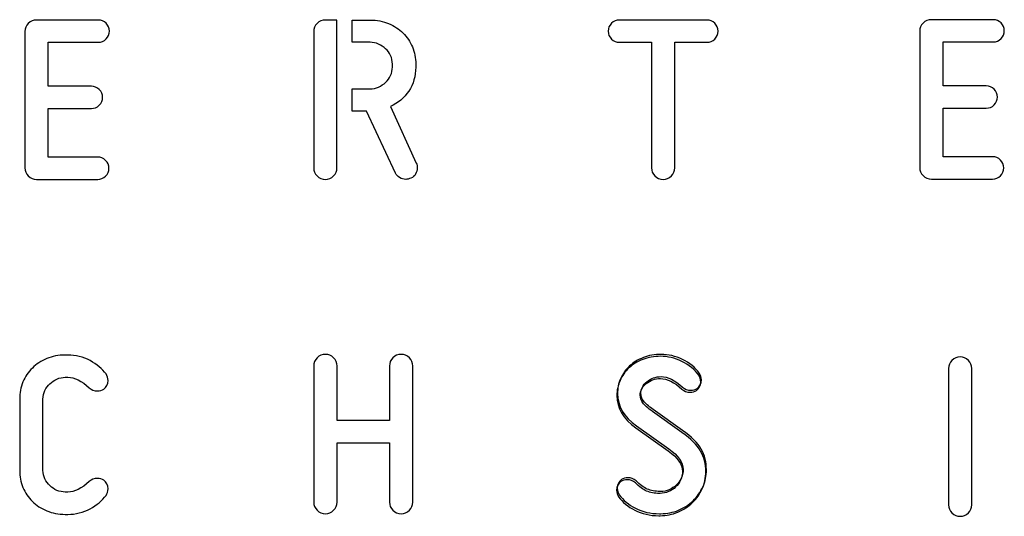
# Model space of a CAD drawing. Header units: millimetres. Extents: x -145 to 145, y -187 to 145.
# Tile 28 of 31: x 6 to 61, y 117 to 145. Entities that reach past the tile are written whole.
import ezdxf

# ---------------------------------------------------------------- set-up
doc = ezdxf.new("R2010")
doc.units = ezdxf.units.MM
doc.header["$MEASUREMENT"] = 0
doc.layers.add('Ebene 1', color=7, linetype='Continuous')

msp = doc.modelspace()

# ---------------------------------------------------------------- linework, layer by layer
at = {"layer": 'Ebene 1', "color": 1}
for points, knots in [([(7.3966, 136.1941), (7.2178, 136.1941), (7.065, 136.2576), (6.938, 136.3846), (6.938, 136.3846), (6.811, 136.5116), (6.7475, 136.6645), (6.7475, 136.8432), (6.7475, 136.8432), (6.7475, 136.8432), (6.7475, 144.435), (6.7475, 144.435), (6.7475, 144.435), (6.7475, 144.6137), (6.811, 144.7666), (6.938, 144.8936), (6.938, 144.8936), (7.065, 145.0206), (7.2178, 145.0841), (7.3966, 145.0841), (7.3966, 145.0841), (7.3966, 145.0841), (10.8397, 145.0841), (10.8397, 145.0841), (10.8397, 145.0841), (11.009, 145.0841), (11.1548, 145.0229), (11.2771, 144.9006), (11.2771, 144.9006), (11.3994, 144.7784), (11.4606, 144.6325), (11.4606, 144.4632), (11.4606, 144.4632), (11.4606, 144.2939), (11.3994, 144.1481), (11.2771, 144.0258), (11.2771, 144.0258), (11.1548, 143.9035), (11.009, 143.8423), (10.8397, 143.8423), (10.8397, 143.8423), (10.8397, 143.8423), (8.0457, 143.8423), (8.0457, 143.8423), (8.0457, 143.8423), (8.0457, 143.8423), (8.0457, 141.387), (8.0457, 141.387), (8.0457, 141.387), (8.0457, 141.387), (10.4587, 141.387), (10.4587, 141.387), (10.4587, 141.387), (10.628, 141.387), (10.7738, 141.3258), (10.8961, 141.2035), (10.8961, 141.2035), (11.0184, 141.0812), (11.0796, 140.9354), (11.0796, 140.7661), (11.0796, 140.7661), (11.0796, 140.5968), (11.0184, 140.4509), (10.8961, 140.3287), (10.8961, 140.3287), (10.7738, 140.2064), (10.628, 140.1452), (10.4587, 140.1452), (10.4587, 140.1452), (10.4587, 140.1452), (8.0457, 140.1452), (8.0457, 140.1452), (8.0457, 140.1452), (8.0457, 140.1452), (8.0457, 137.4359), (8.0457, 137.4359), (8.0457, 137.4359), (8.0457, 137.4359), (10.8115, 137.4359), (10.8115, 137.4359), (10.8115, 137.4359), (10.9808, 137.4359), (11.1266, 137.3747), (11.2489, 137.2524), (11.2489, 137.2524), (11.3712, 137.1301), (11.4324, 136.9843), (11.4324, 136.815), (11.4324, 136.815), (11.4324, 136.6457), (11.3712, 136.4998), (11.2489, 136.3775), (11.2489, 136.3775), (11.1266, 136.2552), (10.9808, 136.1941), (10.8115, 136.1941), (10.8115, 136.1941), (10.8115, 136.1941), (7.3966, 136.1941), (7.3966, 136.1941)], [0, 0, 0, 0, 0.04, 0.04, 0.04, 0.04, 0.08, 0.08, 0.08, 0.08, 0.12, 0.12, 0.12, 0.12, 0.16, 0.16, 0.16, 0.16, 0.2, 0.2, 0.2, 0.2, 0.24, 0.24, 0.24, 0.24, 0.28, 0.28, 0.28, 0.28, 0.32, 0.32, 0.32, 0.32, 0.36, 0.36, 0.36, 0.36, 0.4, 0.4, 0.4, 0.4, 0.44, 0.44, 0.44, 0.44, 0.48, 0.48, 0.48, 0.48, 0.52, 0.52, 0.52, 0.52, 0.56, 0.56, 0.56, 0.56, 0.6, 0.6, 0.6, 0.6, 0.64, 0.64, 0.64, 0.64, 0.68, 0.68, 0.68, 0.68, 0.72, 0.72, 0.72, 0.72, 0.76, 0.76, 0.76, 0.76, 0.8, 0.8, 0.8, 0.8, 0.84, 0.84, 0.84, 0.84, 0.88, 0.88, 0.88, 0.88, 0.92, 0.92, 0.92, 0.92, 0.96, 0.96, 0.96, 0.96, 1, 1, 1, 1]), ([(22.8474, 144.434), (22.8474, 144.6127), (22.9109, 144.7656), (23.0379, 144.8926), (23.0379, 144.8926), (23.1649, 145.0196), (23.3177, 145.0831), (23.4965, 145.0831), (23.4965, 145.0831), (23.4965, 145.0831), (24.1456, 145.0831), (24.1456, 145.0831), (24.1456, 145.0831), (24.1456, 145.0831), (24.1456, 136.8422), (24.1456, 136.8422), (24.1456, 136.8422), (24.1456, 136.6635), (24.0821, 136.5106), (23.9551, 136.3836), (23.9551, 136.3836), (23.8281, 136.2566), (23.6752, 136.1931), (23.4965, 136.1931), (23.4965, 136.1931), (23.3177, 136.1931), (23.1649, 136.2566), (23.0379, 136.3836), (23.0379, 136.3836), (22.9109, 136.5106), (22.8474, 136.6635), (22.8474, 136.8422), (22.8474, 136.8422), (22.8474, 136.8422), (22.8474, 144.434), (22.8474, 144.434)], [0, 0, 0, 0, 0.1111111, 0.1111111, 0.1111111, 0.1111111, 0.2222222, 0.2222222, 0.2222222, 0.2222222, 0.3333333, 0.3333333, 0.3333333, 0.3333333, 0.4444444, 0.4444444, 0.4444444, 0.4444444, 0.5555556, 0.5555556, 0.5555556, 0.5555556, 0.6666667, 0.6666667, 0.6666667, 0.6666667, 0.7777778, 0.7777778, 0.7777778, 0.7777778, 0.8888889, 0.8888889, 0.8888889, 0.8888889, 1, 1, 1, 1]), ([(27.123, 140.2571), (27.5464, 140.4452), (27.8874, 140.7322), (28.1461, 141.1179), (28.1461, 141.1179), (28.4048, 141.5036), (28.5341, 141.9504), (28.5341, 142.4584), (28.5341, 142.4584), (28.5341, 142.4584), (28.5341, 142.6278), (28.5341, 142.6278), (28.5341, 142.6278), (28.5341, 142.9664), (28.473, 143.2839), (28.3507, 143.5803), (28.3507, 143.5803), (28.2284, 143.8766), (28.0544, 144.1353), (27.8286, 144.3564), (27.8286, 144.3564), (27.6028, 144.5774), (27.3347, 144.7538), (27.0243, 144.8855), (27.0243, 144.8855), (26.7138, 145.0172), (26.3704, 145.0831), (25.9941, 145.0831), (25.9941, 145.0831), (25.9941, 145.0831), (24.9923, 145.0831), (24.9923, 145.0831), (24.9923, 145.0831), (24.9923, 145.0831), (24.9923, 143.8413), (24.9923, 143.8413), (24.9923, 143.8413), (24.9923, 143.8413), (25.9941, 143.8413), (25.9941, 143.8413), (25.9941, 143.8413), (26.1541, 143.8413), (26.3093, 143.8084), (26.4598, 143.7425), (26.4598, 143.7425), (26.6103, 143.6767), (26.742, 143.5897), (26.8549, 143.4815), (26.8549, 143.4815), (26.9678, 143.3733), (27.0595, 143.2463), (27.1301, 143.1005), (27.1301, 143.1005), (27.2006, 142.9547), (27.2359, 142.7971), (27.2359, 142.6278), (27.2359, 142.6278), (27.2359, 142.6278), (27.2359, 142.4584), (27.2359, 142.4584), (27.2359, 142.4584), (27.2359, 142.2891), (27.2006, 142.1315), (27.1301, 141.9857), (27.1301, 141.9857), (27.0595, 141.8399), (26.9678, 141.7129), (26.8549, 141.6047), (26.8549, 141.6047), (26.742, 141.4965), (26.6103, 141.4095), (26.4598, 141.3437), (26.4598, 141.3437), (26.3093, 141.2778), (26.1541, 141.2449), (25.9941, 141.2449), (25.9941, 141.2449), (25.9941, 141.2449), (24.9923, 141.2449), (24.9923, 141.2449), (24.9923, 141.2449), (24.9923, 141.2449), (24.9923, 140.0031), (24.9923, 140.0031), (24.9923, 140.0031), (24.9923, 140.0031), (25.7966, 140.0031), (25.7966, 140.0031), (25.7966, 140.0031), (25.7966, 140.0031), (27.4053, 136.5459), (27.4053, 136.5459), (27.4053, 136.5459), (27.4523, 136.4424), (27.5299, 136.3577), (27.6381, 136.2919), (27.6381, 136.2919), (27.7463, 136.226), (27.8615, 136.1931), (27.9838, 136.1931), (27.9838, 136.1931), (28.0591, 136.1931), (28.1531, 136.2166), (28.266, 136.2637), (28.266, 136.2637), (28.3789, 136.3107), (28.4659, 136.386), (28.5271, 136.4894), (28.5271, 136.4894), (28.5882, 136.5929), (28.6188, 136.7058), (28.6188, 136.8281), (28.6188, 136.8281), (28.6188, 136.9316), (28.6, 137.021), (28.5624, 137.0962), (28.5624, 137.0962), (28.5624, 137.0962), (27.123, 140.2571), (27.123, 140.2571)], [0, 0, 0, 0, 0.0333333, 0.0333333, 0.0333333, 0.0333333, 0.0666667, 0.0666667, 0.0666667, 0.0666667, 0.1, 0.1, 0.1, 0.1, 0.1333333, 0.1333333, 0.1333333, 0.1333333, 0.1666667, 0.1666667, 0.1666667, 0.1666667, 0.2, 0.2, 0.2, 0.2, 0.2333333, 0.2333333, 0.2333333, 0.2333333, 0.2666667, 0.2666667, 0.2666667, 0.2666667, 0.3, 0.3, 0.3, 0.3, 0.3333333, 0.3333333, 0.3333333, 0.3333333, 0.3666667, 0.3666667, 0.3666667, 0.3666667, 0.4, 0.4, 0.4, 0.4, 0.4333333, 0.4333333, 0.4333333, 0.4333333, 0.4666667, 0.4666667, 0.4666667, 0.4666667, 0.5, 0.5, 0.5, 0.5, 0.5333333, 0.5333333, 0.5333333, 0.5333333, 0.5666667, 0.5666667, 0.5666667, 0.5666667, 0.6, 0.6, 0.6, 0.6, 0.6333333, 0.6333333, 0.6333333, 0.6333333, 0.6666667, 0.6666667, 0.6666667, 0.6666667, 0.7, 0.7, 0.7, 0.7, 0.7333333, 0.7333333, 0.7333333, 0.7333333, 0.7666667, 0.7666667, 0.7666667, 0.7666667, 0.8, 0.8, 0.8, 0.8, 0.8333333, 0.8333333, 0.8333333, 0.8333333, 0.8666667, 0.8666667, 0.8666667, 0.8666667, 0.9, 0.9, 0.9, 0.9, 0.9333333, 0.9333333, 0.9333333, 0.9333333, 0.9666667, 0.9666667, 0.9666667, 0.9666667, 1, 1, 1, 1]), ([(44.7624, 145.0826), (44.9317, 145.0826), (45.0775, 145.0214), (45.1998, 144.8991), (45.1998, 144.8991), (45.3221, 144.7769), (45.3833, 144.631), (45.3833, 144.4617), (45.3833, 144.4617), (45.3833, 144.2924), (45.3221, 144.1466), (45.1998, 144.0243), (45.1998, 144.0243), (45.0775, 143.902), (44.9317, 143.8408), (44.7624, 143.8408), (44.7624, 143.8408), (44.7624, 143.8408), (42.9703, 143.8408), (42.9703, 143.8408), (42.9703, 143.8408), (42.9703, 143.8408), (42.9703, 136.8417), (42.9703, 136.8417), (42.9703, 136.8417), (42.9703, 136.663), (42.9068, 136.5101), (42.7798, 136.3831), (42.7798, 136.3831), (42.6528, 136.2561), (42.4999, 136.1926), (42.3212, 136.1926), (42.3212, 136.1926), (42.1424, 136.1926), (41.9896, 136.2561), (41.8626, 136.3831), (41.8626, 136.3831), (41.7356, 136.5101), (41.6721, 136.663), (41.6721, 136.8417), (41.6721, 136.8417), (41.6721, 136.8417), (41.6721, 143.8408), (41.6721, 143.8408), (41.6721, 143.8408), (41.6721, 143.8408), (39.88, 143.8408), (39.88, 143.8408), (39.88, 143.8408), (39.7106, 143.8408), (39.5648, 143.902), (39.4425, 144.0243), (39.4425, 144.0243), (39.3202, 144.1466), (39.2591, 144.2924), (39.2591, 144.4617), (39.2591, 144.4617), (39.2591, 144.631), (39.3202, 144.7769), (39.4425, 144.8991), (39.4425, 144.8991), (39.5648, 145.0214), (39.7106, 145.0826), (39.88, 145.0826), (39.88, 145.0826), (39.88, 145.0826), (44.7624, 145.0826), (44.7624, 145.0826)], [0, 0, 0, 0, 0.0588235, 0.0588235, 0.0588235, 0.0588235, 0.1176471, 0.1176471, 0.1176471, 0.1176471, 0.1764706, 0.1764706, 0.1764706, 0.1764706, 0.2352941, 0.2352941, 0.2352941, 0.2352941, 0.2941176, 0.2941176, 0.2941176, 0.2941176, 0.3529412, 0.3529412, 0.3529412, 0.3529412, 0.4117647, 0.4117647, 0.4117647, 0.4117647, 0.4705882, 0.4705882, 0.4705882, 0.4705882, 0.5294118, 0.5294118, 0.5294118, 0.5294118, 0.5882353, 0.5882353, 0.5882353, 0.5882353, 0.6470588, 0.6470588, 0.6470588, 0.6470588, 0.7058824, 0.7058824, 0.7058824, 0.7058824, 0.7647059, 0.7647059, 0.7647059, 0.7647059, 0.8235294, 0.8235294, 0.8235294, 0.8235294, 0.8823529, 0.8823529, 0.8823529, 0.8823529, 0.9411765, 0.9411765, 0.9411765, 0.9411765, 1, 1, 1, 1]), ([(57.2724, 136.2127), (57.0936, 136.2127), (56.9408, 136.2762), (56.8138, 136.4032), (56.8138, 136.4032), (56.6868, 136.5302), (56.6233, 136.6831), (56.6233, 136.8618), (56.6233, 136.8618), (56.6233, 136.8618), (56.6233, 144.4536), (56.6233, 144.4536), (56.6233, 144.4536), (56.6233, 144.6323), (56.6868, 144.7852), (56.8138, 144.9122), (56.8138, 144.9122), (56.9408, 145.0392), (57.0936, 145.1027), (57.2724, 145.1027), (57.2724, 145.1027), (57.2724, 145.1027), (60.7155, 145.1027), (60.7155, 145.1027), (60.7155, 145.1027), (60.8848, 145.1027), (61.0306, 145.0415), (61.1529, 144.9192), (61.1529, 144.9192), (61.2752, 144.797), (61.3364, 144.6511), (61.3364, 144.4818), (61.3364, 144.4818), (61.3364, 144.3125), (61.2752, 144.1667), (61.1529, 144.0444), (61.1529, 144.0444), (61.0306, 143.9221), (60.8848, 143.8609), (60.7155, 143.8609), (60.7155, 143.8609), (60.7155, 143.8609), (57.9215, 143.8609), (57.9215, 143.8609), (57.9215, 143.8609), (57.9215, 143.8609), (57.9215, 141.4056), (57.9215, 141.4056), (57.9215, 141.4056), (57.9215, 141.4056), (60.3345, 141.4056), (60.3345, 141.4056), (60.3345, 141.4056), (60.5038, 141.4056), (60.6496, 141.3444), (60.7719, 141.2221), (60.7719, 141.2221), (60.8942, 141.0998), (60.9554, 140.954), (60.9554, 140.7847), (60.9554, 140.7847), (60.9554, 140.6154), (60.8942, 140.4695), (60.7719, 140.3473), (60.7719, 140.3473), (60.6496, 140.225), (60.5038, 140.1638), (60.3345, 140.1638), (60.3345, 140.1638), (60.3345, 140.1638), (57.9215, 140.1638), (57.9215, 140.1638), (57.9215, 140.1638), (57.9215, 140.1638), (57.9215, 137.4545), (57.9215, 137.4545), (57.9215, 137.4545), (57.9215, 137.4545), (60.6873, 137.4545), (60.6873, 137.4545), (60.6873, 137.4545), (60.8566, 137.4545), (61.0024, 137.3933), (61.1247, 137.271), (61.1247, 137.271), (61.247, 137.1487), (61.3082, 137.0029), (61.3082, 136.8336), (61.3082, 136.8336), (61.3082, 136.6643), (61.247, 136.5184), (61.1247, 136.3961), (61.1247, 136.3961), (61.0024, 136.2738), (60.8566, 136.2127), (60.6873, 136.2127), (60.6873, 136.2127), (60.6873, 136.2127), (57.2724, 136.2127), (57.2724, 136.2127)], [0, 0, 0, 0, 0.04, 0.04, 0.04, 0.04, 0.08, 0.08, 0.08, 0.08, 0.12, 0.12, 0.12, 0.12, 0.16, 0.16, 0.16, 0.16, 0.2, 0.2, 0.2, 0.2, 0.24, 0.24, 0.24, 0.24, 0.28, 0.28, 0.28, 0.28, 0.32, 0.32, 0.32, 0.32, 0.36, 0.36, 0.36, 0.36, 0.4, 0.4, 0.4, 0.4, 0.44, 0.44, 0.44, 0.44, 0.48, 0.48, 0.48, 0.48, 0.52, 0.52, 0.52, 0.52, 0.56, 0.56, 0.56, 0.56, 0.6, 0.6, 0.6, 0.6, 0.64, 0.64, 0.64, 0.64, 0.68, 0.68, 0.68, 0.68, 0.72, 0.72, 0.72, 0.72, 0.76, 0.76, 0.76, 0.76, 0.8, 0.8, 0.8, 0.8, 0.84, 0.84, 0.84, 0.84, 0.88, 0.88, 0.88, 0.88, 0.92, 0.92, 0.92, 0.92, 0.96, 0.96, 0.96, 0.96, 1, 1, 1, 1]), ([(9.0018, 117.504), (8.6255, 117.504), (8.2821, 117.5699), (7.9716, 117.7016), (7.9716, 117.7016), (7.6612, 117.8333), (7.3931, 118.0096), (7.1673, 118.2307), (7.1673, 118.2307), (6.9415, 118.4518), (6.7675, 118.7105), (6.6452, 119.0068), (6.6452, 119.0068), (6.5229, 119.3032), (6.4618, 119.6207), (6.4618, 119.9593), (6.4618, 119.9593), (6.4618, 119.9593), (6.4618, 123.9387), (6.4618, 123.9387), (6.4618, 123.9387), (6.4618, 124.2773), (6.5229, 124.5948), (6.6452, 124.8912), (6.6452, 124.8912), (6.7675, 125.1875), (6.9415, 125.4462), (7.1673, 125.6673), (7.1673, 125.6673), (7.3931, 125.8883), (7.6612, 126.0647), (7.9716, 126.1964), (7.9716, 126.1964), (8.2821, 126.3281), (8.6255, 126.394), (9.0018, 126.394), (9.0018, 126.394), (9.0018, 126.394), (9.1429, 126.394), (9.1429, 126.394), (9.1429, 126.394), (9.585, 126.394), (9.9989, 126.2905), (10.3846, 126.0835), (10.3846, 126.0835), (10.7703, 125.8766), (11.0667, 125.6273), (11.2736, 125.3357), (11.2736, 125.3357), (11.3489, 125.2322), (11.3865, 125.1099), (11.3865, 124.9688), (11.3865, 124.9688), (11.3865, 124.7618), (11.3066, 124.6019), (11.1466, 124.489), (11.1466, 124.489), (11.0526, 124.4231), (10.935, 124.3902), (10.7939, 124.3902), (10.7939, 124.3902), (10.6151, 124.3902), (10.4646, 124.4467), (10.3423, 124.5596), (10.3423, 124.5596), (9.919, 124.9547), (9.5192, 125.1522), (9.1429, 125.1522), (9.1429, 125.1522), (9.1429, 125.1522), (9.0018, 125.1522), (9.0018, 125.1522), (9.0018, 125.1522), (8.8418, 125.1522), (8.6866, 125.1193), (8.5361, 125.0534), (8.5361, 125.0534), (8.3856, 124.9876), (8.2539, 124.9006), (8.141, 124.7924), (8.141, 124.7924), (8.0281, 124.6842), (7.9364, 124.5572), (7.8658, 124.4114), (7.8658, 124.4114), (7.7953, 124.2656), (7.76, 124.108), (7.76, 123.9387), (7.76, 123.9387), (7.76, 123.9387), (7.76, 119.9593), (7.76, 119.9593), (7.76, 119.9593), (7.76, 119.79), (7.7953, 119.6324), (7.8658, 119.4866), (7.8658, 119.4866), (7.9364, 119.3408), (8.0281, 119.2138), (8.141, 119.1056), (8.141, 119.1056), (8.2539, 118.9974), (8.3856, 118.9104), (8.5361, 118.8446), (8.5361, 118.8446), (8.6866, 118.7787), (8.8418, 118.7458), (9.0018, 118.7458), (9.0018, 118.7458), (9.0018, 118.7458), (9.1429, 118.7458), (9.1429, 118.7458), (9.1429, 118.7458), (9.5192, 118.7458), (9.919, 118.9433), (10.3423, 119.3384), (10.3423, 119.3384), (10.4646, 119.4513), (10.6151, 119.5078), (10.7939, 119.5078), (10.7939, 119.5078), (10.935, 119.5078), (11.0526, 119.4749), (11.1466, 119.409), (11.1466, 119.409), (11.3066, 119.2961), (11.3865, 119.1362), (11.3865, 118.9292), (11.3865, 118.9292), (11.3865, 118.7881), (11.3489, 118.6658), (11.2736, 118.5623), (11.2736, 118.5623), (11.0667, 118.2707), (10.7703, 118.0214), (10.3846, 117.8144), (10.3846, 117.8144), (9.9989, 117.6075), (9.585, 117.504), (9.1429, 117.504), (9.1429, 117.504), (9.1429, 117.504), (9.0018, 117.504), (9.0018, 117.504)], [0, 0, 0, 0, 0.0277778, 0.0277778, 0.0277778, 0.0277778, 0.0555556, 0.0555556, 0.0555556, 0.0555556, 0.0833333, 0.0833333, 0.0833333, 0.0833333, 0.1111111, 0.1111111, 0.1111111, 0.1111111, 0.1388889, 0.1388889, 0.1388889, 0.1388889, 0.1666667, 0.1666667, 0.1666667, 0.1666667, 0.1944444, 0.1944444, 0.1944444, 0.1944444, 0.2222222, 0.2222222, 0.2222222, 0.2222222, 0.25, 0.25, 0.25, 0.25, 0.2777778, 0.2777778, 0.2777778, 0.2777778, 0.3055556, 0.3055556, 0.3055556, 0.3055556, 0.3333333, 0.3333333, 0.3333333, 0.3333333, 0.3611111, 0.3611111, 0.3611111, 0.3611111, 0.3888889, 0.3888889, 0.3888889, 0.3888889, 0.4166667, 0.4166667, 0.4166667, 0.4166667, 0.4444444, 0.4444444, 0.4444444, 0.4444444, 0.4722222, 0.4722222, 0.4722222, 0.4722222, 0.5, 0.5, 0.5, 0.5, 0.5277778, 0.5277778, 0.5277778, 0.5277778, 0.5555556, 0.5555556, 0.5555556, 0.5555556, 0.5833333, 0.5833333, 0.5833333, 0.5833333, 0.6111111, 0.6111111, 0.6111111, 0.6111111, 0.6388889, 0.6388889, 0.6388889, 0.6388889, 0.6666667, 0.6666667, 0.6666667, 0.6666667, 0.6944444, 0.6944444, 0.6944444, 0.6944444, 0.7222222, 0.7222222, 0.7222222, 0.7222222, 0.75, 0.75, 0.75, 0.75, 0.7777778, 0.7777778, 0.7777778, 0.7777778, 0.8055556, 0.8055556, 0.8055556, 0.8055556, 0.8333333, 0.8333333, 0.8333333, 0.8333333, 0.8611111, 0.8611111, 0.8611111, 0.8611111, 0.8888889, 0.8888889, 0.8888889, 0.8888889, 0.9166667, 0.9166667, 0.9166667, 0.9166667, 0.9444444, 0.9444444, 0.9444444, 0.9444444, 0.9722222, 0.9722222, 0.9722222, 0.9722222, 1, 1, 1, 1]), ([(28.3687, 118.1897), (28.3687, 118.011), (28.3052, 117.8581), (28.1782, 117.7311), (28.1782, 117.7311), (28.0512, 117.6041), (27.8983, 117.5406), (27.7196, 117.5406), (27.7196, 117.5406), (27.5409, 117.5406), (27.388, 117.6041), (27.261, 117.7311), (27.261, 117.7311), (27.134, 117.8581), (27.0705, 118.011), (27.0705, 118.1897), (27.0705, 118.1897), (27.0705, 118.1897), (27.0705, 121.4917), (27.0705, 121.4917), (27.0705, 121.4917), (27.0705, 121.4917), (24.1495, 121.4917), (24.1495, 121.4917), (24.1495, 121.4917), (24.1495, 121.4917), (24.1495, 118.1897), (24.1495, 118.1897), (24.1495, 118.1897), (24.1495, 118.011), (24.086, 117.8581), (23.959, 117.7311), (23.959, 117.7311), (23.832, 117.6041), (23.6791, 117.5406), (23.5004, 117.5406), (23.5004, 117.5406), (23.3216, 117.5406), (23.1688, 117.6041), (23.0418, 117.7311), (23.0418, 117.7311), (22.9148, 117.8581), (22.8513, 118.011), (22.8513, 118.1897), (22.8513, 118.1897), (22.8513, 118.1897), (22.8513, 125.7815), (22.8513, 125.7815), (22.8513, 125.7815), (22.8513, 125.9602), (22.9148, 126.1131), (23.0418, 126.2401), (23.0418, 126.2401), (23.1688, 126.3671), (23.3216, 126.4306), (23.5004, 126.4306), (23.5004, 126.4306), (23.6791, 126.4306), (23.832, 126.3671), (23.959, 126.2401), (23.959, 126.2401), (24.086, 126.1131), (24.1495, 125.9602), (24.1495, 125.7815), (24.1495, 125.7815), (24.1495, 125.7815), (24.1495, 122.7335), (24.1495, 122.7335), (24.1495, 122.7335), (24.1495, 122.7335), (27.0705, 122.7335), (27.0705, 122.7335), (27.0705, 122.7335), (27.0705, 122.7335), (27.0705, 125.7815), (27.0705, 125.7815), (27.0705, 125.7815), (27.0705, 125.9602), (27.134, 126.1131), (27.261, 126.2401), (27.261, 126.2401), (27.388, 126.3671), (27.5409, 126.4306), (27.7196, 126.4306), (27.7196, 126.4306), (27.8983, 126.4306), (28.0512, 126.3671), (28.1782, 126.2401), (28.1782, 126.2401), (28.3052, 126.1131), (28.3687, 125.9602), (28.3687, 125.7815), (28.3687, 125.7815), (28.3687, 125.7815), (28.3687, 118.1897), (28.3687, 118.1897)], [0, 0, 0, 0, 0.0416667, 0.0416667, 0.0416667, 0.0416667, 0.0833333, 0.0833333, 0.0833333, 0.0833333, 0.125, 0.125, 0.125, 0.125, 0.1666667, 0.1666667, 0.1666667, 0.1666667, 0.2083333, 0.2083333, 0.2083333, 0.2083333, 0.25, 0.25, 0.25, 0.25, 0.2916667, 0.2916667, 0.2916667, 0.2916667, 0.3333333, 0.3333333, 0.3333333, 0.3333333, 0.375, 0.375, 0.375, 0.375, 0.4166667, 0.4166667, 0.4166667, 0.4166667, 0.4583333, 0.4583333, 0.4583333, 0.4583333, 0.5, 0.5, 0.5, 0.5, 0.5416667, 0.5416667, 0.5416667, 0.5416667, 0.5833333, 0.5833333, 0.5833333, 0.5833333, 0.625, 0.625, 0.625, 0.625, 0.6666667, 0.6666667, 0.6666667, 0.6666667, 0.7083333, 0.7083333, 0.7083333, 0.7083333, 0.75, 0.75, 0.75, 0.75, 0.7916667, 0.7916667, 0.7916667, 0.7916667, 0.8333333, 0.8333333, 0.8333333, 0.8333333, 0.875, 0.875, 0.875, 0.875, 0.9166667, 0.9166667, 0.9166667, 0.9166667, 0.9583333, 0.9583333, 0.9583333, 0.9583333, 1, 1, 1, 1]), ([(42.1153, 118.6728), (42.1153, 118.6728), (42.1576, 118.6728), (42.1576, 118.6728), (42.1576, 118.6728), (42.3175, 118.6728), (42.4727, 118.7057), (42.6233, 118.7716), (42.6233, 118.7716), (42.7738, 118.8374), (42.9055, 118.9244), (43.0184, 119.0326), (43.0184, 119.0326), (43.1313, 119.1408), (43.223, 119.2678), (43.2935, 119.4136), (43.2935, 119.4136), (43.3641, 119.5594), (43.3994, 119.717), (43.3994, 119.8863), (43.3994, 119.8863), (43.3994, 120.2908), (43.136, 120.6766), (42.6092, 121.0434), (42.6092, 121.0434), (42.6092, 121.0434), (40.8029, 122.3276), (40.8029, 122.3276), (40.8029, 122.3276), (40.0974, 122.8356), (39.7446, 123.4376), (39.7446, 124.1338), (39.7446, 124.1338), (39.7446, 124.4254), (39.8034, 124.7053), (39.921, 124.9734), (39.921, 124.9734), (40.0386, 125.2415), (40.2032, 125.4743), (40.4149, 125.6719), (40.4149, 125.6719), (40.6265, 125.8694), (40.8829, 126.027), (41.1839, 126.1446), (41.1839, 126.1446), (41.485, 126.2622), (41.8142, 126.321), (42.1717, 126.321), (42.1717, 126.321), (42.5762, 126.321), (42.976, 126.2269), (43.3712, 126.0388), (43.3712, 126.0388), (43.7663, 125.8506), (44.0767, 125.5919), (44.3025, 125.2627), (44.3025, 125.2627), (44.3777, 125.1592), (44.4154, 125.0369), (44.4154, 124.8958), (44.4154, 124.8958), (44.4154, 124.6888), (44.3354, 124.5289), (44.1755, 124.416), (44.1755, 124.416), (44.0814, 124.3501), (43.9638, 124.3172), (43.8227, 124.3172), (43.8227, 124.3172), (43.644, 124.3172), (43.4934, 124.3737), (43.3712, 124.4866), (43.3712, 124.4866), (42.9478, 124.8817), (42.548, 125.0792), (42.1717, 125.0792), (42.1717, 125.0792), (41.8707, 125.0792), (41.6073, 124.9851), (41.3815, 124.797), (41.3815, 124.797), (41.1557, 124.6088), (41.0428, 124.3925), (41.0428, 124.1479), (41.0428, 124.1479), (41.0428, 123.9974), (41.0922, 123.8563), (41.191, 123.7246), (41.191, 123.7246), (41.2898, 123.5928), (41.4709, 123.4329), (41.7343, 123.2448), (41.7343, 123.2448), (41.7343, 123.2448), (43.3712, 122.0736), (43.3712, 122.0736), (43.3712, 122.0736), (43.8697, 121.7161), (44.2155, 121.3703), (44.4083, 121.0364), (44.4083, 121.0364), (44.6012, 120.7024), (44.6976, 120.3191), (44.6976, 119.8863), (44.6976, 119.8863), (44.6976, 119.5477), (44.6317, 119.2302), (44.5, 118.9338), (44.5, 118.9338), (44.3683, 118.6375), (44.1872, 118.3788), (43.9568, 118.1577), (43.9568, 118.1577), (43.7263, 117.9366), (43.4558, 117.7603), (43.1454, 117.6286), (43.1454, 117.6286), (42.8349, 117.4969), (42.5057, 117.431), (42.1576, 117.431), (42.1576, 117.431), (42.1576, 117.431), (42.087, 117.431), (42.087, 117.431), (42.087, 117.431), (41.579, 117.431), (41.1322, 117.5321), (40.7465, 117.7344), (40.7465, 117.7344), (40.3608, 117.9366), (40.0597, 118.1883), (39.8434, 118.4893), (39.8434, 118.4893), (39.7681, 118.5928), (39.7305, 118.7151), (39.7305, 118.8562), (39.7305, 118.8562), (39.7305, 119.0632), (39.8105, 119.2231), (39.9704, 119.336), (39.9704, 119.336), (40.0645, 119.4019), (40.182, 119.4348), (40.3232, 119.4348), (40.3232, 119.4348), (40.4925, 119.4348), (40.643, 119.3783), (40.7747, 119.2654), (40.7747, 119.2654), (40.9911, 119.0491), (41.2004, 118.8962), (41.4027, 118.8068), (41.4027, 118.8068), (41.6049, 118.7175), (41.8424, 118.6728), (42.1153, 118.6728)], [0, 0, 0, 0, 0.025641, 0.025641, 0.025641, 0.025641, 0.0512821, 0.0512821, 0.0512821, 0.0512821, 0.0769231, 0.0769231, 0.0769231, 0.0769231, 0.1025641, 0.1025641, 0.1025641, 0.1025641, 0.1282051, 0.1282051, 0.1282051, 0.1282051, 0.1538462, 0.1538462, 0.1538462, 0.1538462, 0.1794872, 0.1794872, 0.1794872, 0.1794872, 0.2051282, 0.2051282, 0.2051282, 0.2051282, 0.2307692, 0.2307692, 0.2307692, 0.2307692, 0.2564103, 0.2564103, 0.2564103, 0.2564103, 0.2820513, 0.2820513, 0.2820513, 0.2820513, 0.3076923, 0.3076923, 0.3076923, 0.3076923, 0.3333333, 0.3333333, 0.3333333, 0.3333333, 0.3589744, 0.3589744, 0.3589744, 0.3589744, 0.3846154, 0.3846154, 0.3846154, 0.3846154, 0.4102564, 0.4102564, 0.4102564, 0.4102564, 0.4358974, 0.4358974, 0.4358974, 0.4358974, 0.4615385, 0.4615385, 0.4615385, 0.4615385, 0.4871795, 0.4871795, 0.4871795, 0.4871795, 0.5128205, 0.5128205, 0.5128205, 0.5128205, 0.5384615, 0.5384615, 0.5384615, 0.5384615, 0.5641026, 0.5641026, 0.5641026, 0.5641026, 0.5897436, 0.5897436, 0.5897436, 0.5897436, 0.6153846, 0.6153846, 0.6153846, 0.6153846, 0.6410256, 0.6410256, 0.6410256, 0.6410256, 0.6666667, 0.6666667, 0.6666667, 0.6666667, 0.6923077, 0.6923077, 0.6923077, 0.6923077, 0.7179487, 0.7179487, 0.7179487, 0.7179487, 0.7435897, 0.7435897, 0.7435897, 0.7435897, 0.7692308, 0.7692308, 0.7692308, 0.7692308, 0.7948718, 0.7948718, 0.7948718, 0.7948718, 0.8205128, 0.8205128, 0.8205128, 0.8205128, 0.8461538, 0.8461538, 0.8461538, 0.8461538, 0.8717949, 0.8717949, 0.8717949, 0.8717949, 0.8974359, 0.8974359, 0.8974359, 0.8974359, 0.9230769, 0.9230769, 0.9230769, 0.9230769, 0.9487179, 0.9487179, 0.9487179, 0.9487179, 0.974359, 0.974359, 0.974359, 0.974359, 1, 1, 1, 1]), ([(42.1518, 118.7823), (42.1518, 118.7823), (42.1941, 118.7823), (42.1941, 118.7823), (42.1941, 118.7823), (42.354, 118.7823), (42.5092, 118.8152), (42.6598, 118.8811), (42.6598, 118.8811), (42.8103, 118.9469), (42.942, 119.0339), (43.0549, 119.1421), (43.0549, 119.1421), (43.1678, 119.2503), (43.2595, 119.3773), (43.33, 119.5231), (43.33, 119.5231), (43.4006, 119.6689), (43.4359, 119.8265), (43.4359, 119.9958), (43.4359, 119.9958), (43.4359, 120.4003), (43.1725, 120.7861), (42.6457, 121.1529), (42.6457, 121.1529), (42.6457, 121.1529), (40.8394, 122.4371), (40.8394, 122.4371), (40.8394, 122.4371), (40.1339, 122.9451), (39.7811, 123.5471), (39.7811, 124.2433), (39.7811, 124.2433), (39.7811, 124.5349), (39.8399, 124.8148), (39.9575, 125.0829), (39.9575, 125.0829), (40.0751, 125.351), (40.2397, 125.5838), (40.4514, 125.7814), (40.4514, 125.7814), (40.663, 125.9789), (40.9194, 126.1365), (41.2204, 126.2541), (41.2204, 126.2541), (41.5215, 126.3717), (41.8507, 126.4305), (42.2082, 126.4305), (42.2082, 126.4305), (42.6127, 126.4305), (43.0125, 126.3364), (43.4077, 126.1483), (43.4077, 126.1483), (43.8028, 125.9601), (44.1132, 125.7014), (44.339, 125.3722), (44.339, 125.3722), (44.4142, 125.2687), (44.4519, 125.1464), (44.4519, 125.0053), (44.4519, 125.0053), (44.4519, 124.7983), (44.3719, 124.6384), (44.212, 124.5255), (44.212, 124.5255), (44.1179, 124.4596), (44.0003, 124.4267), (43.8592, 124.4267), (43.8592, 124.4267), (43.6805, 124.4267), (43.5299, 124.4832), (43.4077, 124.5961), (43.4077, 124.5961), (42.9843, 124.9912), (42.5845, 125.1887), (42.2082, 125.1887), (42.2082, 125.1887), (41.9072, 125.1887), (41.6438, 125.0946), (41.418, 124.9065), (41.418, 124.9065), (41.1922, 124.7183), (41.0793, 124.502), (41.0793, 124.2574), (41.0793, 124.2574), (41.0793, 124.1069), (41.1287, 123.9658), (41.2275, 123.8341), (41.2275, 123.8341), (41.3263, 123.7023), (41.5074, 123.5424), (41.7708, 123.3543), (41.7708, 123.3543), (41.7708, 123.3543), (43.4077, 122.1831), (43.4077, 122.1831), (43.4077, 122.1831), (43.9062, 121.8256), (44.252, 121.4798), (44.4448, 121.1459), (44.4448, 121.1459), (44.6377, 120.8119), (44.7341, 120.4286), (44.7341, 119.9958), (44.7341, 119.9958), (44.7341, 119.6572), (44.6682, 119.3397), (44.5365, 119.0433), (44.5365, 119.0433), (44.4048, 118.747), (44.2237, 118.4883), (43.9933, 118.2672), (43.9933, 118.2672), (43.7628, 118.0461), (43.4923, 117.8698), (43.1819, 117.7381), (43.1819, 117.7381), (42.8714, 117.6064), (42.5422, 117.5405), (42.1941, 117.5405), (42.1941, 117.5405), (42.1941, 117.5405), (42.1235, 117.5405), (42.1235, 117.5405), (42.1235, 117.5405), (41.6155, 117.5405), (41.1687, 117.6416), (40.783, 117.8439), (40.783, 117.8439), (40.3973, 118.0461), (40.0962, 118.2978), (39.8799, 118.5988), (39.8799, 118.5988), (39.8046, 118.7023), (39.767, 118.8246), (39.767, 118.9657), (39.767, 118.9657), (39.767, 119.1727), (39.847, 119.3326), (40.0069, 119.4455), (40.0069, 119.4455), (40.101, 119.5114), (40.2185, 119.5443), (40.3597, 119.5443), (40.3597, 119.5443), (40.529, 119.5443), (40.6795, 119.4878), (40.8112, 119.3749), (40.8112, 119.3749), (41.0276, 119.1586), (41.2369, 119.0057), (41.4392, 118.9163), (41.4392, 118.9163), (41.6414, 118.827), (41.8789, 118.7823), (42.1518, 118.7823)], [0, 0, 0, 0, 0.025641, 0.025641, 0.025641, 0.025641, 0.0512821, 0.0512821, 0.0512821, 0.0512821, 0.0769231, 0.0769231, 0.0769231, 0.0769231, 0.1025641, 0.1025641, 0.1025641, 0.1025641, 0.1282051, 0.1282051, 0.1282051, 0.1282051, 0.1538462, 0.1538462, 0.1538462, 0.1538462, 0.1794872, 0.1794872, 0.1794872, 0.1794872, 0.2051282, 0.2051282, 0.2051282, 0.2051282, 0.2307692, 0.2307692, 0.2307692, 0.2307692, 0.2564103, 0.2564103, 0.2564103, 0.2564103, 0.2820513, 0.2820513, 0.2820513, 0.2820513, 0.3076923, 0.3076923, 0.3076923, 0.3076923, 0.3333333, 0.3333333, 0.3333333, 0.3333333, 0.3589744, 0.3589744, 0.3589744, 0.3589744, 0.3846154, 0.3846154, 0.3846154, 0.3846154, 0.4102564, 0.4102564, 0.4102564, 0.4102564, 0.4358974, 0.4358974, 0.4358974, 0.4358974, 0.4615385, 0.4615385, 0.4615385, 0.4615385, 0.4871795, 0.4871795, 0.4871795, 0.4871795, 0.5128205, 0.5128205, 0.5128205, 0.5128205, 0.5384615, 0.5384615, 0.5384615, 0.5384615, 0.5641026, 0.5641026, 0.5641026, 0.5641026, 0.5897436, 0.5897436, 0.5897436, 0.5897436, 0.6153846, 0.6153846, 0.6153846, 0.6153846, 0.6410256, 0.6410256, 0.6410256, 0.6410256, 0.6666667, 0.6666667, 0.6666667, 0.6666667, 0.6923077, 0.6923077, 0.6923077, 0.6923077, 0.7179487, 0.7179487, 0.7179487, 0.7179487, 0.7435897, 0.7435897, 0.7435897, 0.7435897, 0.7692308, 0.7692308, 0.7692308, 0.7692308, 0.7948718, 0.7948718, 0.7948718, 0.7948718, 0.8205128, 0.8205128, 0.8205128, 0.8205128, 0.8461538, 0.8461538, 0.8461538, 0.8461538, 0.8717949, 0.8717949, 0.8717949, 0.8717949, 0.8974359, 0.8974359, 0.8974359, 0.8974359, 0.9230769, 0.9230769, 0.9230769, 0.9230769, 0.9487179, 0.9487179, 0.9487179, 0.9487179, 0.974359, 0.974359, 0.974359, 0.974359, 1, 1, 1, 1]), ([(59.5243, 118.0437), (59.5243, 117.865), (59.4608, 117.7121), (59.3338, 117.5851), (59.3338, 117.5851), (59.2068, 117.4581), (59.0539, 117.3946), (58.8752, 117.3946), (58.8752, 117.3946), (58.6964, 117.3946), (58.5436, 117.4581), (58.4166, 117.5851), (58.4166, 117.5851), (58.2896, 117.7121), (58.2261, 117.865), (58.2261, 118.0437), (58.2261, 118.0437), (58.2261, 118.0437), (58.2261, 125.6355), (58.2261, 125.6355), (58.2261, 125.6355), (58.2261, 125.8142), (58.2896, 125.9671), (58.4166, 126.0941), (58.4166, 126.0941), (58.5436, 126.2211), (58.6964, 126.2846), (58.8752, 126.2846), (58.8752, 126.2846), (59.0539, 126.2846), (59.2068, 126.2211), (59.3338, 126.0941), (59.3338, 126.0941), (59.4608, 125.9671), (59.5243, 125.8142), (59.5243, 125.6355), (59.5243, 125.6355), (59.5243, 125.6355), (59.5243, 118.0437), (59.5243, 118.0437)], [0, 0, 0, 0, 0.1, 0.1, 0.1, 0.1, 0.2, 0.2, 0.2, 0.2, 0.3, 0.3, 0.3, 0.3, 0.4, 0.4, 0.4, 0.4, 0.5, 0.5, 0.5, 0.5, 0.6, 0.6, 0.6, 0.6, 0.7, 0.7, 0.7, 0.7, 0.8, 0.8, 0.8, 0.8, 0.9, 0.9, 0.9, 0.9, 1, 1, 1, 1])]:
    msp.add_open_spline(points, degree=3, knots=knots, dxfattribs=at)

doc.saveas('drawing.dxf')
